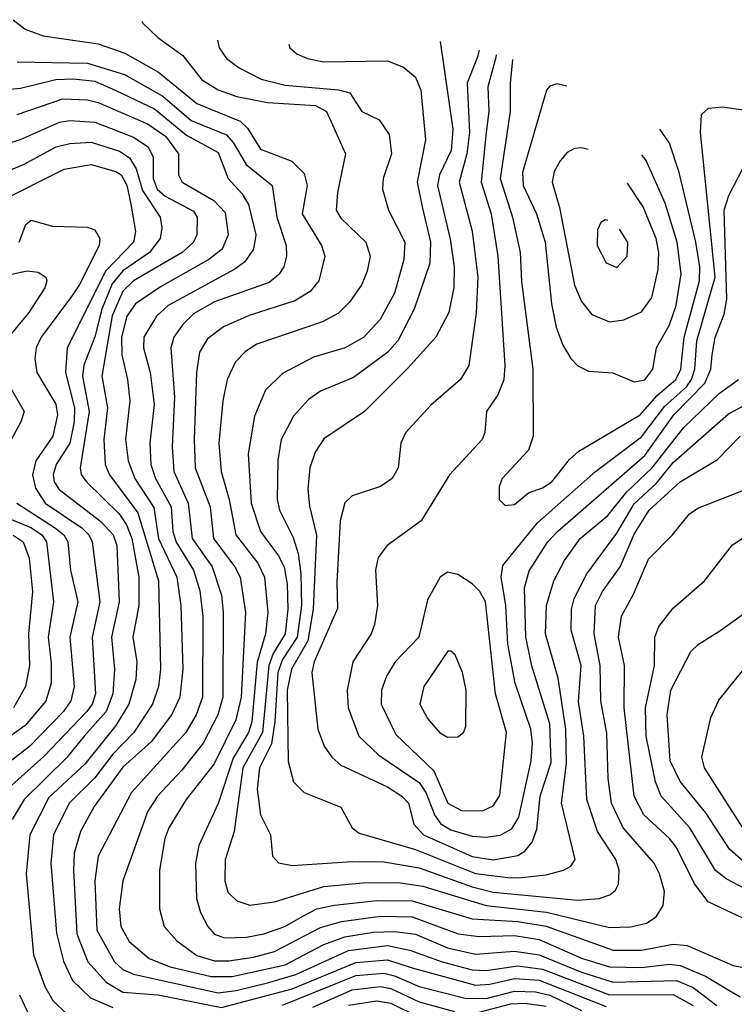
# Model space of a CAD drawing. Extents: x 997028 to 1115134, y 536408 to 618974.
# Tile 94 of 256: x 1008552 to 1010579, y 580915 to 583705. Entities that reach past the tile are written whole.
import ezdxf

# ---------------------------------------------------------------- set-up
doc = ezdxf.new("R2010")
doc.units = 0

msp = doc.modelspace()

# ---------------------------------------------------------------- linework, layer by layer
at = {"layer": '0CON10XD'}
for points in [[(1008533.6, 583705), (1008568.3, 583678.3), (1008619.3, 583659.3), (1008775, 583637), (1008850.6, 583610.6), (1008946.1, 583556.1), (1009055, 583467.5), (1009177.4, 583417.4), (1009198, 583398), (1009235, 583338.4), (1009323.7, 583303.7), (1009359.4, 583269.4), (1009367.1, 583235), (1009353.1, 583155), (1009408.2, 583065), (1009417.2, 583035), (1009400.9, 582965), (1009376.2, 582935), (1009332, 582908), (1009203, 582867), (1009130.4, 582835), (1009085, 582800.7), (1009062.5, 582762.5), (1009053.6, 582705), (1009047.1, 582515), (1009050.3, 582435), (1009092.7, 582325), (1009101.7, 582235), (1009162, 582155), (1009177.2, 582125), (1009192.3, 582025), (1009180.4, 581785), (1009165, 581720.8), (1009103.4, 581596.6), (1009024.3, 581495), (1008974.9, 581415.1), (1008964.3, 581385), (1008949.2, 581295), (1008948.7, 581185), (1008962.3, 581135), (1008997.9, 581095), (1009055, 581052.8), (1009105, 581038.3), (1009145, 581037.8), (1009215, 581048.1), (1009275, 581064.6), (1009405, 581132.2), (1009465, 581149.3), (1009575, 581164.2), (1009665, 581162.7), (1009795.4, 581114.6), (1009855, 581107.1), (1009955, 581110.1), (1010025, 581098.7), (1010145, 581045.6), (1010225, 581020.7), (1010315, 581019.5), (1010395, 581028.3), (1010425, 581024.7), (1010496.4, 580995), (1010562.6, 580955), (1010595, 580935.6)], [(1008898.5, 583700.8), (1008901.9, 583695), (1008944.4, 583655), (1009015, 583603.1), (1009068.7, 583535), (1009115, 583506.3), (1009167.6, 583487.6), (1009255, 583470), (1009391.4, 583461.4), (1009422.4, 583445), (1009476.5, 583325), (1009453.3, 583215), (1009449.7, 583165), (1009462.7, 583142.7), (1009534, 583075), (1009545.8, 583035), (1009537.7, 582992.3), (1009522.7, 582955), (1009487.3, 582905), (1009456.4, 582873.6), (1009411.3, 582848.7), (1009225, 582785.3), (1009192.9, 582765), (1009164.7, 582735), (1009140.3, 582685), (1009128.4, 582625), (1009117.2, 582505), (1009123.4, 582425), (1009146.6, 582345), (1009164.8, 582245), (1009227.4, 582165), (1009246.9, 582125), (1009255.5, 582025), (1009248.9, 581965), (1009226, 581884), (1009210.7, 581715), (1009200.9, 581685), (1009157.8, 581612.2), (1009115, 581483.6), (1009060, 581365), (1009050.8, 581315), (1009054, 581215), (1009065.2, 581175.2), (1009086.2, 581135), (1009105, 581113.9), (1009133, 581103), (1009195, 581104.8), (1009245, 581114.2), (1009303.8, 581135), (1009355, 581164.2), (1009395, 581185.1), (1009445, 581195.9), (1009565, 581209.4), (1009665, 581207.9), (1009835, 581156.8), (1009965, 581149.2), (1010045, 581136.1), (1010235, 581068.4), (1010315, 581068.6), (1010405, 581085.2), (1010445, 581081.9), (1010575, 581024.8), (1010605, 581019)], [(1009113, 583647.3), (1009118.4, 583625), (1009138.5, 583595), (1009175, 583568.6), (1009236.9, 583536.9), (1009305, 583519.5), (1009456.6, 583506.6), (1009488, 583498), (1009522, 583445), (1009571.5, 583421.5), (1009599.7, 583379.7), (1009606.8, 583325), (1009582.9, 583255), (1009581.2, 583225), (1009597.8, 583165), (1009644.7, 583075), (1009641.3, 583025), (1009615, 582930), (1009574.5, 582855.5), (1009528.5, 582805), (1009475, 582774.8), (1009385, 582748.4), (1009297.3, 582702.7), (1009249.6, 582655), (1009218.1, 582581.9), (1009200.4, 582475), (1009208.5, 582335), (1009234.8, 582255), (1009286, 582186), (1009301.9, 582155), (1009311.1, 582105), (1009312.3, 582035), (1009304.6, 581965), (1009270.6, 581909.4), (1009258.3, 581875), (1009240.4, 581685), (1009185.3, 581585), (1009160.3, 581405), (1009135, 581324), (1009133.6, 581265), (1009142.6, 581232.6), (1009167.8, 581207.8), (1009205, 581195.9), (1009275, 581204.8), (1009415, 581248.4), (1009525, 581258.8), (1009625, 581259.9), (1009695, 581250.1), (1009874.7, 581194.7), (1010045.9, 581175.9), (1010225, 581132.4), (1010285, 581134.8), (1010330, 581145), (1010357.4, 581162.6), (1010376.7, 581195), (1010380.8, 581235), (1010366.8, 581285), (1010351.1, 581315), (1010263.4, 581415), (1010230, 581485), (1010220.5, 581555), (1010216.9, 581683.1), (1010199.7, 581775), (1010198.3, 581875), (1010181, 581965), (1010185.2, 582045), (1010205, 582084.7), (1010254.8, 582155), (1010295, 582247.4), (1010336.9, 582315), (1010425, 582395.6), (1010530.9, 582459.1), (1010595, 582525.2)], [(1009744.8, 583643.4), (1009780.8, 583395), (1009775.3, 583334.7), (1009743, 583265), (1009736.5, 583235), (1009772.7, 583082.7), (1009784.1, 583005), (1009783.5, 582946.5), (1009769.1, 582875), (1009732.3, 582805), (1009652.6, 582717.4), (1009530.4, 582595), (1009415, 582517.5), (1009390.2, 582479.8), (1009374.8, 582435), (1009368.9, 582375), (1009373.6, 582326.4), (1009394.2, 582244.2), (1009384.5, 582034.5), (1009369.1, 581945), (1009322.9, 581865), (1009310.9, 581805), (1009313.1, 581603.1), (1009328.8, 581545), (1009358.6, 581515), (1009463.2, 581473.2), (1009494.6, 581415), (1009515, 581399.7), (1009675, 581353.4), (1009845, 581285.3), (1009943.6, 581273.6), (1009975, 581274.3), (1010045, 581282), (1010094.2, 581295), (1010115, 581306.4), (1010127.7, 581325), (1010089, 581485), (1010102.6, 581597.4), (1010100.6, 581695), (1010079.2, 581839.2), (1010043, 581965), (1010046.2, 582045), (1010066.4, 582115), (1010097.3, 582172.7), (1010141.1, 582235), (1010220.2, 582299.8), (1010273.3, 582366.7), (1010345, 582433.7), (1010435, 582549.1), (1010536.7, 582646.7), (1010590, 582685)], [(1009315.5, 583635.8), (1009318.6, 583625), (1009338.3, 583608.3), (1009368.6, 583595), (1009415, 583585.7), (1009595, 583588.3), (1009640.2, 583570.2), (1009675, 583542.5), (1009689.6, 583505), (1009703.3, 583365), (1009679.1, 583245), (1009693.2, 583175), (1009717, 583075), (1009715.4, 583014.6), (1009671, 582885), (1009624.9, 582795.1), (1009595, 582761.7), (1009498.5, 582691.5), (1009405, 582651.9), (1009371.1, 582628.9), (1009328.3, 582581.7), (1009293.4, 582515), (1009284.4, 582455.6), (1009282.3, 582345), (1009289.1, 582315), (1009327.5, 582237.5), (1009341.9, 582191.9), (1009349.9, 582135), (1009350.9, 582045), (1009339.1, 581955), (1009297.8, 581892.2), (1009284.6, 581855.4), (1009276.2, 581716.2), (1009266.7, 581653.3), (1009231.9, 581585), (1009225.5, 581525), (1009235, 581452), (1009263.1, 581395), (1009269.2, 581335), (1009286.2, 581316.2), (1009325, 581308), (1009495, 581320), (1009585, 581318.4), (1009685, 581302), (1009835, 581247.8), (1009895, 581232.2), (1010135, 581210.3), (1010195, 581214.8), (1010225.7, 581225), (1010241.9, 581238.1), (1010250.4, 581255), (1010251.6, 581295), (1010242.2, 581325), (1010190.7, 581405), (1010160.3, 581495), (1010152, 581675), (1010136.6, 581773.4), (1010144.5, 581875), (1010115.5, 581975), (1010116.9, 582035), (1010124.8, 582065), (1010160.6, 582135), (1010245, 582250.4), (1010295, 582333.2), (1010357.9, 582392.1), (1010405, 582450.3), (1010562, 582588), (1010667.9, 582645)], [(1009854.9, 583618.1), (1009850.1, 583599.9), (1009821.4, 583525), (1009827.8, 583385), (1009820.6, 583325), (1009798.1, 583245), (1009835, 583105.8), (1009851.6, 582975), (1009846.8, 582873.2), (1009825.9, 582725), (1009802.3, 582685), (1009717.7, 582612.3), (1009645.9, 582534.1), (1009632.7, 582505), (1009625.5, 582435), (1009608.9, 582405), (1009575, 582382.1), (1009495, 582356.1), (1009474.4, 582335.6), (1009460.7, 582285), (1009451.2, 582111.2), (1009453.1, 582036.9), (1009387.7, 581885), (1009380.7, 581855), (1009397.5, 581695), (1009416, 581646), (1009436.9, 581615), (1009462.5, 581592.5), (1009595, 581531), (1009635.9, 581505), (1009655, 581484.4), (1009669.7, 581425), (1009697.6, 581395), (1009835, 581333.8), (1009895, 581324.6), (1009965, 581336.5), (1009985, 581349.2), (1010005.7, 581374.3), (1010018.9, 581411.1), (1010027.9, 581505), (1010059.5, 581600.5), (1010055, 581710), (1010004, 581874), (1009987.4, 581955), (1009984.1, 582095), (1009996.9, 582143.1), (1010050.2, 582225), (1010076.8, 582255), (1010325, 582470.2), (1010407, 582585), (1010494.6, 582675), (1010511.8, 582715), (1010515.9, 582755), (1010524.3, 582804.3), (1010549.3, 582870.7), (1010557.2, 582912.8), (1010549.7, 583165), (1010562.9, 583207.1), (1010605, 583287.1)], [(1008545, 583585.6), (1008745, 583582.2), (1008849.4, 583549.4), (1008958, 583488), (1009038.9, 583418.9), (1009138.3, 583378.3), (1009157.2, 583357.2), (1009194.2, 583294.2), (1009268.2, 583235), (1009281.2, 583145), (1009307.6, 583065), (1009308.4, 583035), (1009300.9, 583005), (1009287.1, 582982.9), (1009259.3, 582960.7), (1009105, 582905.5), (1009045, 582871.3), (1009015, 582841.4), (1008989.4, 582805), (1008981, 582775), (1008991.7, 582635), (1008984.5, 582495), (1008989.5, 582425), (1009030, 582335), (1009041.5, 582235), (1009098.3, 582155), (1009124.6, 582074.6), (1009129.4, 582025), (1009128.4, 581785), (1009114.5, 581735.5), (1009072.1, 581655), (1009011.9, 581578.1), (1008943.1, 581505), (1008915, 581460), (1008844.8, 581265.2), (1008834.5, 581185), (1008839.4, 581135), (1008862.9, 581092.9), (1008919.3, 581045), (1008978.6, 581021.4), (1009095, 580993.4), (1009155, 580993.6), (1009305, 581026.8), (1009415, 581084.4), (1009473.9, 581106.1), (1009555, 581119.5), (1009615, 581121.6), (1009675, 581113.9), (1009765, 581075.1), (1009845, 581056.7), (1009955, 581065.3), (1010025, 581054.7), (1010145, 581005.8), (1010235, 580977.8), (1010415, 580982.8), (1010462.2, 580962.2), (1010528.8, 580911.2)], [(1009903.2, 583605), (1009902.3, 583597.7), (1009879.4, 583515), (1009882.4, 583445), (1009875.4, 583385), (1009860.4, 583245), (1009888.7, 583155), (1009908.2, 583035), (1009927.5, 582725), (1009924.7, 582684.7), (1009908.1, 582641.9), (1009876.2, 582595), (1009871.2, 582535), (1009863.8, 582515), (1009771.1, 582415), (1009690.9, 582285), (1009594.7, 582215.3), (1009569.2, 582180.8), (1009560.8, 582145), (1009567.2, 582045), (1009558.6, 581991.4), (1009549.1, 581965), (1009496.6, 581885), (1009480.5, 581805), (1009483.3, 581755), (1009514.2, 581675), (1009571, 581621), (1009685, 581543.4), (1009703.7, 581515), (1009729.8, 581449.8), (1009746.7, 581426.7), (1009775, 581409.3), (1009835, 581391.6), (1009875, 581388.2), (1009915, 581394.4), (1009947.6, 581412.4), (1009967.6, 581445), (1010002.7, 581605), (1010006.5, 581655), (1010001.5, 581695), (1009957.6, 581825), (1009936.2, 581935), (1009930.5, 582045), (1009917.7, 582125), (1009921.8, 582158.2), (1010020.9, 582279.1), (1010185.3, 582424.7), (1010315, 582522.9), (1010380.7, 582609.3), (1010442.7, 582665), (1010456.9, 582685), (1010466.9, 582715), (1010472.4, 582795), (1010523.9, 582975), (1010483.1, 583385), (1010485, 583436), (1010505, 583454.5), (1010545, 583458), (1010605, 583449.4)], [(1009949.4, 583592.4), (1009943.1, 583525), (1009942.8, 583445), (1009915.1, 583255), (1009949.2, 583145), (1009971.1, 583045), (1009975, 582963.3), (1010007, 582715), (1010007.9, 582525), (1009995.2, 582484.8), (1009920.5, 582405), (1009912.1, 582382.1), (1009912, 582345), (1009928.6, 582328.6), (1009955, 582331.1), (1009995, 582363.9), (1010035, 582378), (1010061.4, 582395), (1010111.1, 582458.9), (1010137.7, 582482.3), (1010311.1, 582585), (1010359.7, 582640.3), (1010412.9, 582685), (1010426.7, 582715), (1010435.9, 582805), (1010479.9, 582965), (1010480.4, 583005), (1010469.7, 583075), (1010422.2, 583272.2), (1010394.8, 583354.8), (1010367.6, 583394.7)], [(1008485, 583504.8), (1008555, 583511), (1008654.7, 583535.3), (1008705, 583537.3), (1008765, 583530.8), (1008824.7, 583504.7), (1008935, 583452.8), (1009025, 583378.2), (1009115, 583328.9), (1009143.1, 583255), (1009182.4, 583212.4), (1009201.5, 583181.5), (1009221.7, 583095), (1009215.7, 583055), (1009190.7, 583019.3), (1009162.1, 582997.9), (1008973.2, 582895), (1008940.5, 582865), (1008904.8, 582805), (1008903.7, 582775), (1008922.4, 582705), (1008933.9, 582615), (1008921.5, 582505), (1008923.9, 582445), (1008937.1, 582405), (1008982.2, 582325), (1008986.3, 582255), (1008995.8, 582224.2), (1009045.1, 582145), (1009063.4, 582086.6), (1009071.3, 582015), (1009070.3, 581785), (1009052.9, 581735), (1009023, 581685), (1008869.2, 581515), (1008774.9, 581335.1), (1008765.2, 581265), (1008771.3, 581125), (1008821, 581035), (1008845, 581013.4), (1008875, 580999.9), (1009115, 580947.7), (1009166.2, 580953.8), (1009255, 580975.6), (1009335, 580999.4), (1009485, 581067.8), (1009595, 581081.1), (1009658.1, 581068.1), (1009750.4, 581035), (1009835, 581012.8), (1009875, 581011), (1009965, 581024.2), (1010035, 581014.9), (1010225, 580941.5), (1010405, 580943), (1010461.8, 580911.8)], [(1010103.3, 583516.8), (1010075, 583523.1), (1010055, 583517.1), (1010045.7, 583505), (1009978, 583272), (1009979.5, 583235), (1010017.9, 583155), (1010042.2, 583075), (1010060.3, 582899.8), (1010073.7, 582833.7), (1010092.6, 582782.6), (1010114.7, 582744.7), (1010135, 582724.3), (1010165, 582709.4), (1010234.5, 582704.5), (1010295, 582678.8), (1010325, 582684.7), (1010347.2, 582715), (1010358, 582775), (1010395, 582840), (1010413.5, 582895), (1010427.5, 582985), (1010416.8, 583075), (1010382.3, 583185), (1010327.5, 583307.5), (1010316.3, 583320.9)], [(1008545, 583436.3), (1008675, 583480.9), (1008745, 583478.2), (1008775, 583470.1), (1008915, 583409.7), (1008965.8, 583375), (1009002.2, 583325), (1009003.1, 583265), (1009012.8, 583245), (1009102.9, 583192.9), (1009135, 583158.5), (1009143.6, 583095), (1009126.1, 583055), (1009088.6, 583025), (1008951.9, 582948.1), (1008880.3, 582899.7), (1008855.8, 582865), (1008840.6, 582805), (1008841.7, 582755), (1008858.2, 582685), (1008864.5, 582625), (1008852.3, 582515), (1008859.5, 582455), (1008879.1, 582405), (1008932.4, 582322.4), (1008945.7, 582235), (1008998.1, 582125), (1009008.8, 582045), (1009014.8, 581865), (1009006.2, 581785), (1008984, 581736), (1008925, 581659), (1008845, 581587.3), (1008763.1, 581475), (1008724.4, 581405), (1008707, 581343), (1008704.6, 581295.4), (1008714.6, 581115), (1008745.5, 581035), (1008797.8, 580977.8), (1008845, 580949.1), (1008945, 580942), (1009125, 580905.5), (1009325, 580958.6), (1009505, 581033.2), (1009595, 581040.9), (1009665, 581018.3), (1009845, 580969.3), (1009885, 580971.5), (1009955, 580987.8), (1010025, 580983.1), (1010215, 580909)], [(1008475, 583341.6), (1008555, 583365.9), (1008665, 583414.8), (1008695, 583419), (1008765, 583414.9), (1008875, 583372.3), (1008917, 583345), (1008931.2, 583315), (1008930.4, 583255), (1008942.2, 583225), (1008965, 583205.1), (1009045, 583162.6), (1009055.7, 583145), (1009054.3, 583095), (1009045, 583074.7), (1009013.2, 583045), (1008875.4, 582964.6), (1008845, 582935.9), (1008814.1, 582865.9), (1008785.6, 582695), (1008801.3, 582605), (1008791.2, 582515), (1008794.5, 582445), (1008807.4, 582415), (1008887.4, 582307.4), (1008946.2, 582115), (1008951.8, 581865), (1008945.8, 581815), (1008928.8, 581765), (1008875.9, 581685), (1008816, 581624), (1008765, 581556.8), (1008693, 581485), (1008648.3, 581395), (1008640.7, 581315), (1008656.5, 581116.5), (1008676.8, 581036.8), (1008702.4, 580982.4), (1008753.1, 580933.1), (1008816.1, 580906.1)], [(1008475, 583257.6), (1008565, 583295.2), (1008655.6, 583344.4), (1008695, 583354.5), (1008755, 583357.8), (1008835, 583332.2), (1008863.8, 583313.8), (1008882.7, 583282.7), (1008900.8, 583220.8), (1008950.2, 583145), (1008955.2, 583115), (1008950.4, 583085), (1008920.4, 583045), (1008845, 582993.7), (1008815, 582956.2), (1008785.7, 582885), (1008765, 582806), (1008734.3, 582725.7), (1008730.3, 582695), (1008749, 582595), (1008723.5, 582435), (1008726.6, 582416.6), (1008741.6, 582395), (1008834.1, 582305), (1008855, 582273.9), (1008870.3, 582235), (1008890.1, 582125), (1008890.6, 582045), (1008872.8, 581955), (1008884.5, 581885), (1008881.8, 581835), (1008862.1, 581765), (1008824.7, 581705.3), (1008737.2, 581595), (1008635, 581500.6), (1008580.8, 581395), (1008571.2, 581285), (1008591.3, 581055), (1008623.2, 580965), (1008646, 580926), (1008685, 580887.6)], [(1010163.9, 583336.7), (1010145, 583342.2), (1010125, 583340.4), (1010105, 583328.8), (1010084.8, 583305.2), (1010068.2, 583275), (1010061.6, 583245), (1010083.2, 583173.2), (1010125, 582952.9), (1010145, 582906.5), (1010175, 582870), (1010225, 582849.1), (1010265, 582854.1), (1010315, 582876.8), (1010345, 582917.8), (1010362.9, 582997.1), (1010364.5, 583045), (1010357.4, 583085), (1010320.2, 583175), (1010275.5, 583242.1)], [(1008495, 583189.5), (1008678.5, 583281.5), (1008755, 583294.5), (1008825, 583275.2), (1008840, 583265), (1008856.4, 583236.4), (1008867.9, 583182.1), (1008880.5, 583105), (1008875.2, 583075), (1008796.3, 582993.7), (1008687.4, 582775), (1008682.5, 582705), (1008707.6, 582605), (1008706.5, 582565), (1008694.8, 582505.2), (1008656.1, 582445), (1008647, 582415), (1008650.3, 582395), (1008663.9, 582373.9), (1008782.9, 582282.9), (1008817.6, 582245), (1008827.6, 582215), (1008834.6, 582055), (1008812.4, 581955), (1008821.6, 581865), (1008816.8, 581795), (1008797.2, 581745), (1008734.9, 581675.1), (1008686.1, 581613.9), (1008564.9, 581495.1), (1008531, 581439)], [(1008551.1, 583075), (1008570, 583125), (1008585, 583136.7), (1008645, 583119.7), (1008745, 583116.9), (1008765, 583109.5), (1008780, 583085), (1008777.4, 583065), (1008722.2, 582955), (1008699, 582921), (1008612.9, 582805), (1008599.5, 582775), (1008595.3, 582745), (1008600.7, 582705), (1008655, 582615.4), (1008660, 582585), (1008646, 582525), (1008598.6, 582455), (1008588.8, 582415), (1008597.5, 582377.5), (1008624.8, 582335), (1008728.3, 582265), (1008748.6, 582245), (1008758.3, 582225), (1008780, 582055), (1008757.5, 581955), (1008767, 581795), (1008757.4, 581765), (1008742.3, 581745), (1008621.7, 581618.3), (1008511.5, 581518.5)], [(1010219.7, 583136.3), (1010212.1, 583137.9), (1010199.7, 583130.3), (1010190.2, 583109.8), (1010189.6, 583065), (1010215, 583015.6), (1010245, 583002.5), (1010274.5, 583035), (1010276.4, 583073.6), (1010252.8, 583111.1)], [(1008405, 582957.2), (1008573.8, 582993.8), (1008605, 582989.3), (1008626.4, 582975), (1008629.6, 582965), (1008623.2, 582945), (1008578.4, 582875), (1008520.5, 582805)], [(1008519, 582675), (1008565.3, 582595), (1008555.9, 582565), (1008502.8, 582467.2)], [(1010605, 581157.9), (1010504.8, 581204.8), (1010465.9, 581255.9), (1010415, 581358.8), (1010394.7, 581385), (1010321.5, 581451.5), (1010294.1, 581505), (1010266.3, 581755), (1010267.4, 581875), (1010250.3, 581955), (1010258.4, 582015), (1010292.8, 582077.2), (1010335, 582176.5), (1010403.5, 582245), (1010451.1, 582305), (1010475, 582321.1), (1010615, 582375.4)], [(1008544.3, 582335), (1008654.2, 582264.2), (1008677.2, 582245), (1008689.3, 582225), (1008696.2, 582145), (1008716.9, 582055), (1008694.5, 581955), (1008706.5, 581815), (1008697.8, 581775), (1008676.5, 581745), (1008580, 581645), (1008486.4, 581573.6)], [(1008489.5, 582305), (1008585.9, 582265), (1008614.8, 582245), (1008628.1, 582225), (1008648.7, 582055), (1008632.7, 581955), (1008642, 581882), (1008641.8, 581825), (1008626.5, 581773.5), (1008567.5, 581705), (1008415, 581595.2)], [(1008534.1, 582244.1), (1008562.3, 582225), (1008579.4, 582179.4), (1008589.1, 582085), (1008576.9, 581965), (1008580.5, 581875), (1008569.3, 581815), (1008534.9, 581755.1)], [(1010665, 581212.6), (1010555, 581270.6), (1010525, 581293.7), (1010452.2, 581415), (1010371.5, 581505), (1010355.1, 581545.1), (1010329, 581675), (1010326.7, 581755), (1010351.8, 581875), (1010353, 581955), (1010364.8, 581985.2), (1010405, 582037.1), (1010494.4, 582115), (1010573.2, 582216.8), (1010630.6, 582255)], [(1009865, 581462.8), (1009895, 581477.2), (1009913.3, 581506.7), (1009933, 581685), (1009901.2, 581795), (1009873.5, 582055), (1009856.9, 582085), (1009835, 582106.2), (1009795, 582133.1), (1009765, 582139.4), (1009744.4, 582125), (1009708.7, 582061.3), (1009683.7, 581955), (1009617.1, 581885), (1009592.4, 581845), (1009577.9, 581805), (1009576.8, 581765), (1009619.2, 581679.2), (1009726.5, 581576.5), (1009766.2, 581485), (1009805, 581464.1), (1009865, 581462.8)], [(1010605, 581319.2), (1010564.6, 581354.6), (1010497.5, 581457.5), (1010425, 581546.6), (1010397, 581605), (1010388.3, 581735), (1010398.7, 581805), (1010455, 581914.5), (1010475.7, 581934.3), (1010540, 581975), (1010615, 582028.8)], [(1009765, 581671.5), (1009795, 581672.5), (1009810.6, 581685), (1009817.5, 581702.5), (1009818.4, 581805), (1009807.7, 581855), (1009786.9, 581905), (1009775, 581916), (1009765.8, 581915.8), (1009697.9, 581815), (1009687.1, 581765), (1009708.8, 581725), (1009742.7, 581685), (1009765, 581671.5)], [(1010609.7, 581405), (1010494.2, 581585), (1010486.6, 581615), (1010512, 581728), (1010535, 581776.7), (1010605.5, 581864.5)], [(1009297.1, 580912.9), (1009440.2, 580969.8), (1009505, 580996.4), (1009585, 581002.8), (1009615, 580995.9), (1009685, 580964.9), (1009815, 580932.2), (1009875, 580931.8), (1009955, 580952.3), (1010015, 580950), (1010055, 580940.4), (1010145, 580897)], [(1009383.3, 580906.7), (1009495, 580955.9), (1009575, 580965.5), (1009605, 580959.8), (1009685, 580921.7), (1009784.9, 580894.9)], [(1008552, 580942), (1008595, 580848.8)], [(1009485, 580912.5), (1009565, 580925.1), (1009605, 580917.9), (1009685, 580878.8)], [(1009855, 580892.9), (1009945, 580916.4), (1009985, 580918.3), (1010045, 580909.9)]]:
    msp.add_lwpolyline(points, dxfattribs=at)

doc.saveas('drawing.dxf')
